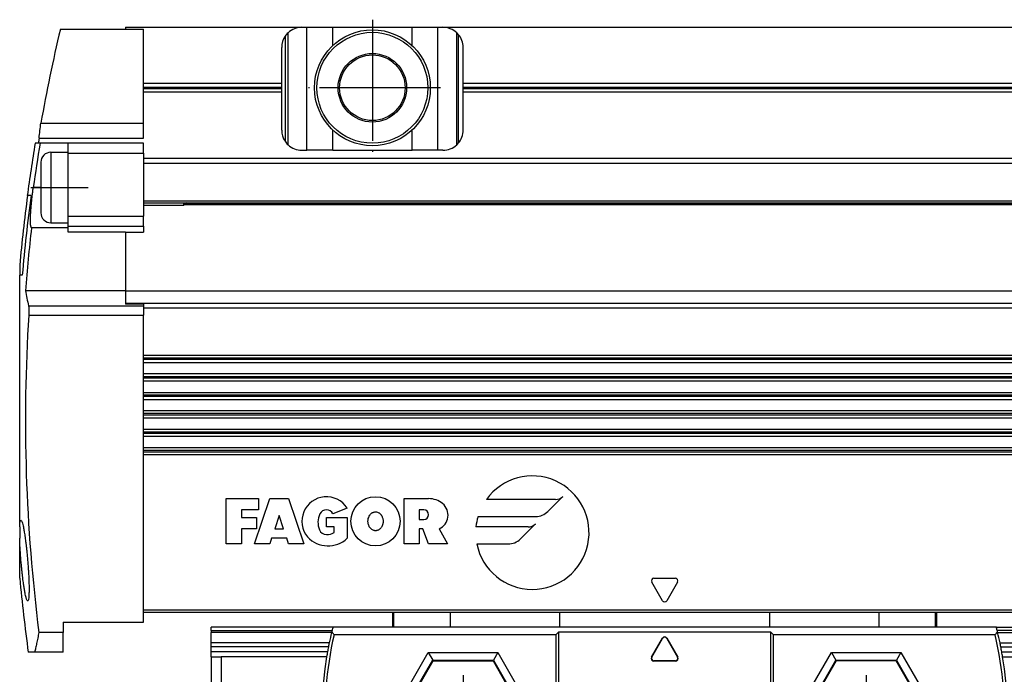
# Model space of a CAD drawing. Header units: millimetres. Extents: x -285 to 970, y -217 to 203.
# Tile 18 of 24: x 446 to 543, y -9 to 56. Entities that reach past the tile are written whole.
import ezdxf

# ---------------------------------------------------------------- set-up
doc = ezdxf.new("R2010")
doc.units = ezdxf.units.MM
doc.linetypes.add('DOT_CENTER', pattern=[14, 12, -1, 0, -1])
doc.layers.add('1', color=7, linetype='Continuous')

# ---------------------------------------------------------------- blocks, each defined once
blk = doc.blocks.new('CABEZA__25', base_point=(464.6, -29.69))
at = {"color": 7, "linetype": 'Continuous'}
for p, q in [((482.6, -2.69), (482.6, -4.19)), ((536.6, -4.19), (536.6, -2.69)), ((464.6, -4.513), (464.6, -4.19)), ((476.68, -4.19), (464.6, -4.19)), ((464.6, -4.513), (464.6, -4.704)), ((464.6, -5.759), (464.6, -4.704)), ((482.6, -4.19), (476.68, -4.19)), ((482.717, -4.19), (482.6, -4.19)), ((488.357, -4.19), (482.717, -4.19)), ((499.198, -4.19), (488.357, -4.19)), ((499.1, -4.64), (498.8, -4.94)), ((499.1, -4.64), (520.1, -4.64)), ((499.1, -25.99), (499.1, -4.64)), ((520.002, -4.19), (499.198, -4.19)), ((530.842, -4.19), (520.002, -4.19)), ((520.4, -4.94), (520.1, -4.64)), ((520.1, -4.64), (520.1, -25.99)), ((536.483, -4.19), (530.842, -4.19)), ((536.6, -4.19), (536.483, -4.19)), ((542.52, -4.19), (536.6, -4.19)), ((542.52, -4.19), (554.6, -4.19)), ((554.6, -4.513), (554.6, -4.19)), ((554.6, -4.513), (554.6, -4.704)), ((554.6, -5.759), (554.6, -4.704)), ((464.6, -6.142), (464.6, -5.759)), ((498.8, -4.94), (476.803, -4.94)), ((498.8, -4.94), (498.8, -25.69)), ((508.294, -7.176), (509.384, -5.288)), ((508.316, -7.163), (509.384, -5.314)), ((509.816, -5.288), (510.906, -7.176)), ((509.816, -5.314), (510.884, -7.163)), ((542.397, -4.94), (520.4, -4.94)), ((520.4, -25.69), (520.4, -4.94)), ((554.6, -6.142), (554.6, -5.759)), ((464.6, -6.636), (464.6, -6.142)), ((464.6, -7.136), (464.6, -6.636)), ((486.15, -6.714), (486.583, -7.464)), ((493.049, -6.714), (492.616, -7.464)), ((526.151, -6.714), (526.584, -7.464)), ((533.05, -6.714), (532.617, -7.464)), ((554.6, -6.636), (554.6, -6.142)), ((554.6, -7.136), (554.6, -6.636)), ((464.6, -7.136), (465.6, -7.136)), ((464.6, -7.136), (464.6, -28.69)), ((465.6, -7.136), (465.6, -28.69)), ((476.057, -7.136), (465.6, -7.136)), ((483.653, -12.69), (486.626, -7.54)), ((486.583, -7.464), (486.626, -7.54)), ((486.626, -7.54), (492.573, -7.54)), ((492.573, -7.54), (492.616, -7.464)), ((492.573, -7.54), (495.546, -12.69)), ((510.69, -7.551), (508.51, -7.551)), ((510.667, -7.538), (508.533, -7.538)), ((526.627, -7.54), (523.654, -12.69)), ((526.584, -7.464), (526.627, -7.54)), ((532.574, -7.54), (526.627, -7.54)), ((532.574, -7.54), (532.617, -7.464)), ((535.547, -12.69), (532.574, -7.54)), ((543.143, -7.136), (553.6, -7.136)), ((553.6, -7.136), (554.6, -7.136)), ((553.6, -7.136), (553.6, -28.69)), ((554.6, -7.136), (554.6, -28.69)), ((482.7, -12.69), (483.566, -12.69)), ((483.566, -12.69), (483.653, -12.69)), ((486.626, -17.84), (483.653, -12.69)), ((495.546, -12.69), (492.573, -17.84)), ((495.633, -12.69), (495.546, -12.69)), ((496.499, -12.69), (495.633, -12.69)), ((522.701, -12.69), (523.567, -12.69)), ((523.567, -12.69), (523.654, -12.69)), ((523.654, -12.69), (526.627, -17.84)), ((532.574, -17.84), (535.547, -12.69)), ((535.634, -12.69), (535.547, -12.69)), ((536.5, -12.69), (535.634, -12.69)), ((486.15, -18.665), (486.583, -17.915)), ((486.583, -17.915), (486.626, -17.84)), ((492.573, -17.84), (486.626, -17.84)), ((492.616, -17.915), (492.573, -17.84)), ((493.049, -18.665), (492.616, -17.915)), ((526.151, -18.665), (526.584, -17.915)), ((526.584, -17.915), (526.627, -17.84)), ((526.627, -17.84), (532.574, -17.84)), ((532.617, -17.915), (532.574, -17.84)), ((533.05, -18.665), (532.617, -17.915)), ((499.1, -25.99), (478.309, -25.99)), ((478.508, -25.69), (498.8, -25.69)), ((498.8, -25.69), (499.1, -25.99)), ((520.1, -25.99), (520.4, -25.69)), ((540.891, -25.99), (520.1, -25.99)), ((540.692, -25.69), (520.4, -25.69)), ((465.1, -29.19), (464.6, -28.69)), ((465.1, -29.19), (465.6, -28.69)), ((465.1, -29.19), (465.6, -29.69)), ((465.6, -28.69), (553.6, -28.69)), ((482.6, -29.19), (536.6, -29.19)), ((482.6, -29.19), (482.6, -29.69)), ((536.6, -29.19), (536.6, -29.69)), ((553.6, -28.69), (554.1, -29.19)), ((554.1, -29.19), (553.6, -29.69)), ((554.6, -28.69), (554.1, -29.19)), ((465.6, -29.69), (482.6, -29.69)), ((536.6, -29.69), (553.6, -29.69))]:
    blk.add_line(p, q, dxfattribs=at)
at = {"color": 3, "linetype": 'Continuous'}
for p, q in [((482.717, -4.19), (482.717, -2.69)), ((488.357, -4.19), (488.357, -2.69)), ((499.198, -4.19), (499.198, -2.69)), ((520.002, -2.69), (520.002, -4.19)), ((530.842, -2.69), (530.842, -4.19)), ((536.483, -4.19), (536.483, -2.69)), ((464.6, -4.513), (476.598, -4.513)), ((476.551, -4.704), (464.6, -4.704)), ((554.6, -4.513), (542.602, -4.513)), ((542.649, -4.704), (554.6, -4.704)), ((476.314, -5.759), (464.6, -5.759)), ((509.384, -5.288), (509.384, -5.314)), ((509.816, -5.288), (509.816, -5.314)), ((542.886, -5.759), (554.6, -5.759)), ((476.236, -6.142), (464.6, -6.142)), ((476.143, -6.636), (464.6, -6.636)), ((482.7, -12.69), (486.15, -6.714)), ((486.15, -6.714), (493.049, -6.714)), ((493.049, -6.714), (496.499, -12.69)), ((522.701, -12.69), (526.151, -6.714)), ((526.151, -6.714), (533.05, -6.714)), ((533.05, -6.714), (536.5, -12.69)), ((542.964, -6.142), (554.6, -6.142)), ((543.057, -6.636), (554.6, -6.636)), ((483.566, -12.69), (486.583, -7.464)), ((486.583, -7.464), (492.616, -7.464)), ((492.616, -7.464), (495.633, -12.69)), ((508.294, -7.176), (508.316, -7.163)), ((508.51, -7.551), (508.533, -7.538)), ((510.667, -7.538), (510.69, -7.551)), ((510.884, -7.163), (510.906, -7.176)), ((523.567, -12.69), (526.584, -7.464)), ((526.584, -7.464), (532.617, -7.464)), ((532.617, -7.464), (535.634, -12.69)), ((486.15, -18.665), (482.7, -12.69)), ((486.583, -17.915), (483.566, -12.69)), ((495.633, -12.69), (492.616, -17.915)), ((496.499, -12.69), (493.049, -18.665)), ((526.151, -18.665), (522.701, -12.69)), ((526.584, -17.915), (523.567, -12.69)), ((535.634, -12.69), (532.617, -17.915)), ((536.5, -12.69), (533.05, -18.665)), ((492.616, -17.915), (486.583, -17.915)), ((532.617, -17.915), (526.584, -17.915)), ((493.049, -18.665), (486.15, -18.665)), ((533.05, -18.665), (526.151, -18.665))]:
    blk.add_line(p, q, dxfattribs=at)
at = {"color": 7, "linetype": 'Continuous'}
for centre, radius in [((489.6, -12.69), 2.75), ((489.6, -12.69), 2.5), ((529.6, -12.69), 2.75), ((529.6, -12.69), 2.5)]:
    blk.add_circle(centre, radius, dxfattribs=at)
for centre, radius, start, end in [((509.6, -12.69), 34, 166.41674, 168.238), ((509.6, -12.69), 34, 166.30433, 166.41674), ((509.6, -12.69), 34, 166.08449, 166.30433), ((509.6, -12.69), 34, 165.52249, 166.08449), ((509.6, -12.69), 34, 13.91551, 14.47751), ((509.6, -12.69), 34, 13.69567, 13.91551), ((509.6, -12.69), 34, 13.58326, 13.69567), ((509.6, -12.69), 34, 11.762, 13.58326), ((509.6, -12.69), 33.7, 166.70468, 202.69072), ((509.6, -12.69), 34, 168.238, 168.89653), ((509.6, -5.413), 0.25, 30, 150), ((509.6, -5.439), 0.25, 30, 150), ((509.6, -12.69), 33.7, 337.30928, 13.29532), ((509.6, -12.69), 34, 11.10347, 11.762), ((509.6, -12.69), 34, 169.74329, 170.59843), ((509.6, -12.69), 34, 168.89653, 169.74329), ((509.6, -12.69), 34, 10.25671, 11.10347), ((509.6, -12.69), 34, 9.40157, 10.25671), ((509.6, -12.69), 34, 170.59843, 203.02772), ((508.51, -7.301), 0.25, 150, 270), ((508.533, -7.288), 0.25, 150, 270), ((510.667, -7.288), 0.25, 270, 30), ((510.69, -7.301), 0.25, 270, 30), ((509.6, -12.69), 34, 336.97228, 9.40157)]:
    blk.add_arc(centre, radius, start, end, dxfattribs=at)
for points, knots in [([(476.803, -4.94), (476.784, -4.915), (476.744, -4.865), (476.685, -4.79), (476.626, -4.715), (476.586, -4.665), (476.567, -4.64)], [0, 0, 0, 0, 0.0954143, 0.19106, 0.2864288, 0.3820222, 0.3820222, 0.3820222, 0.3820222]), ([(542.633, -4.64), (542.614, -4.665), (542.574, -4.715), (542.515, -4.79), (542.456, -4.865), (542.417, -4.915), (542.397, -4.94)], [0, 0, 0, 0, 0.0954825, 0.1909591, 0.2864724, 0.3820222, 0.3820222, 0.3820222, 0.3820222]), ([(478.309, -25.99), (478.326, -25.964), (478.359, -25.914), (478.409, -25.839), (478.458, -25.764), (478.492, -25.715), (478.508, -25.69)], [0, 0, 0, 0, 0.0900935, 0.1799882, 0.2700098, 0.3600539, 0.3600539, 0.3600539, 0.3600539]), ([(540.692, -25.69), (540.708, -25.714), (540.742, -25.764), (540.791, -25.839), (540.841, -25.914), (540.874, -25.965), (540.891, -25.99)], [0, 0, 0, 0, 0.0899107, 0.1800615, 0.2700953, 0.3600539, 0.3600539, 0.3600539, 0.3600539])]:
    blk.add_open_spline(points, degree=3, knots=knots, dxfattribs=at)
at = {"layer": '1', "color": 2, "linetype": 'DOT_CENTER'}
for p, q in [((489.6, -8.94), (489.6, -16.44)), ((529.6, -8.94), (529.6, -16.44)), ((493.35, -12.69), (485.85, -12.69)), ((533.35, -12.69), (525.85, -12.69))]:
    blk.add_line(p, q, dxfattribs=at)
at = {"layer": '1', "color": 30, "linetype": 'Continuous'}
for centre in [(489.6, -12.69), (529.6, -12.69)]:
    blk.add_arc(centre, 3, 175, 95, dxfattribs=at)
blk = doc.blocks.new('REGLA__26', base_point=(445.6, -6.686))
at = {"color": 7, "linetype": 'Continuous'}
for p, q in [((449.635, 55.11), (456.1, 55.11)), ((456.1, 55.31), (473.6, 55.31)), ((456.1, 55.31), (456.1, 55.11)), ((456.1, 55.11), (457.9, 55.11)), ((457.9, 49.752), (457.9, 55.11)), ((473.6, 55.31), (474.1, 55.31)), ((474.1, 55.31), (476.66, 55.31)), ((476.66, 55.31), (484.54, 55.31)), ((484.54, 55.31), (487.1, 55.31)), ((487.1, 55.31), (487.6, 55.31)), ((487.6, 55.31), (573.6, 55.31)), ((488.967, 43.65), (488.967, 54.771)), ((489.125, 54.604), (489.125, 43.816)), ((471.6, 49.752), (471.6, 53.31)), ((489.6, 49.752), (489.6, 53.31)), ((457.9, 49.752), (471.6, 49.752)), ((457.9, 48.869), (457.9, 49.752)), ((471.6, 48.869), (457.9, 48.869)), ((457.9, 45.81), (457.9, 48.869)), ((471.6, 48.869), (471.6, 49.752)), ((471.6, 45.11), (471.6, 48.869)), ((489.6, 49.752), (571.6, 49.752)), ((489.6, 48.869), (489.6, 49.752)), ((571.6, 48.869), (489.6, 48.869)), ((489.6, 45.11), (489.6, 48.869)), ((447.702, 45.81), (457.9, 45.81)), ((457.9, 44.31), (457.9, 45.81)), ((447.526, 44.31), (457.9, 44.31)), ((447.623, 43.81), (447.132, 43.81)), ((450.4, 43.81), (447.623, 43.81)), ((457.9, 43.81), (450.4, 43.81)), ((450.4, 42.914), (450.4, 43.81)), ((457.9, 42.81), (457.9, 43.81)), ((473.6, 43.11), (474.1, 43.11)), ((476.66, 43.11), (474.1, 43.11)), ((476.66, 43.11), (484.54, 43.11)), ((487.1, 43.11), (484.54, 43.11)), ((487.6, 43.11), (487.1, 43.11)), ((448.7, 42.914), (450.4, 42.914)), ((450.4, 42.81), (450.4, 42.914)), ((450.4, 36.56), (450.4, 42.81)), ((457.9, 42.81), (457.9, 42.31)), ((457.9, 42.31), (457.9, 41.81)), ((894.3, 42.31), (457.9, 42.31)), ((447.7, 41.914), (447.7, 39.414)), ((457.9, 41.81), (457.9, 38.108)), ((447.7, 39.414), (447.7, 36.914)), ((446.379, 38.61), (446.354, 38.61)), ((446.722, 38.61), (446.379, 38.61)), ((457.9, 38.108), (457.9, 36.56)), ((457.9, 37.908), (894.3, 37.908)), ((457.9, 37.659), (461.9, 37.659)), ((461.9, 37.659), (461.9, 37.908)), ((462.148, 37.908), (461.9, 37.659)), ((461.972, 37.732), (890.228, 37.732)), ((450.4, 35.914), (450.4, 36.56)), ((457.9, 35.573), (457.9, 36.56)), ((450.4, 35.422), (446.775, 35.422)), ((448.699, 35.914), (450.4, 35.914)), ((450.4, 35.573), (450.4, 35.914)), ((450.4, 35.422), (450.4, 35.573)), ((450.4, 34.995), (450.4, 35.422)), ((457.9, 35.573), (457.9, 34.995)), ((456.1, 34.995), (450.4, 34.995)), ((456.1, 34.995), (457.9, 34.995)), ((456.1, 34.995), (456.1, 29.179)), ((445.6, 31.702), (445.6, 30.71)), ((445.853, 30.71), (445.6, 30.71)), ((445.6, 5.753), (445.6, 30.71)), ((456.1, 29.179), (446.176, 29.179)), ((456.1, 29.179), (456.1, 29.176)), ((456.1, 29.176), (896.1, 29.176)), ((456.1, 29.176), (456.1, 27.953)), ((456.1, 27.953), (456.1, 27.836)), ((457.9, 27.836), (456.1, 27.836)), ((457.9, 27.836), (457.9, 27.689)), ((457.9, 27.689), (457.9, 27.488)), ((457.9, 27.488), (457.9, 26.76)), ((457.9, 22.756), (457.9, 26.76)), ((894.3, 22.756), (457.9, 22.756)), ((457.9, 22.073), (457.9, 22.756)), ((457.9, 22.073), (894.3, 22.073)), ((457.9, 20.923), (457.9, 22.073)), ((894.3, 20.923), (457.9, 20.923)), ((457.9, 20.24), (457.9, 20.923)), ((457.9, 20.24), (894.3, 20.24)), ((457.9, 19.09), (457.9, 20.24)), ((457.9, 19.09), (894.3, 19.09)), ((457.9, 18.407), (457.9, 19.09)), ((457.9, 18.407), (894.3, 18.407)), ((457.9, 17.257), (457.9, 18.407)), ((894.3, 17.257), (457.9, 17.257)), ((457.9, 16.574), (457.9, 17.257)), ((457.9, 16.574), (894.3, 16.574)), ((457.9, 15.424), (457.9, 16.574)), ((894.3, 15.424), (457.9, 15.424)), ((457.9, 14.741), (457.9, 15.424)), ((457.9, 14.741), (894.3, 14.741)), ((457.9, 13.591), (457.9, 14.741)), ((894.3, 13.591), (457.9, 13.591)), ((457.9, 12.908), (457.9, 13.591)), ((894.3, 12.908), (457.9, 12.908)), ((457.9, -2.49), (457.9, 12.908)), ((445.6, 5.753), (445.6, 4.647)), ((445.6, 0.679), (445.6, 4.647)), ((457.9, -3.686), (457.9, -2.49)), ((457.9, -2.69), (894.3, -2.69)), ((449.9, -3.686), (449.9, -4.706)), ((449.9, -3.686), (457.9, -3.686)), ((449.9, -4.706), (447.504, -4.706)), ((449.9, -6.686), (449.9, -4.706)), ((447.087, -6.686), (446.453, -6.686)), ((449.9, -6.686), (447.087, -6.686))]:
    blk.add_line(p, q, dxfattribs=at)
at = {"color": 3, "linetype": 'Continuous'}
for p, q in [((472.233, 43.65), (472.233, 54.771)), ((474.1, 43.11), (474.1, 55.31)), ((476.66, 53.498), (476.66, 55.31)), ((484.54, 53.498), (484.54, 55.31)), ((487.1, 43.11), (487.1, 55.31)), ((471.933, 54.416), (471.933, 44.005)), ((457.9, 49.381), (471.6, 49.381)), ((457.9, 49.24), (471.6, 49.24)), ((489.6, 49.381), (571.6, 49.381)), ((489.6, 49.24), (571.6, 49.24)), ((476.66, 43.11), (476.66, 45.123)), ((484.54, 43.11), (484.54, 45.123)), ((448.7, 42.914), (448.7, 39.414)), ((450.4, 42.81), (457.9, 42.81)), ((894.3, 41.81), (457.9, 41.81)), ((447.7, 39.414), (446.952, 39.414)), ((448.7, 39.414), (448.699, 35.914)), ((457.9, 38.108), (894.3, 38.108)), ((462.079, 37.838), (890.122, 37.838)), ((450.4, 36.56), (457.9, 36.56)), ((450.4, 35.573), (457.9, 35.573)), ((446.481, 27.689), (457.9, 27.689)), ((456.1, 27.953), (896.1, 27.953)), ((457.9, 27.488), (894.3, 27.488)), ((446.498, 26.76), (457.9, 26.76)), ((894.3, 22.485), (457.9, 22.485)), ((894.3, 22.344), (457.9, 22.344)), ((894.3, 20.652), (457.9, 20.652)), ((894.3, 20.511), (457.9, 20.511)), ((894.3, 18.819), (457.9, 18.819)), ((894.3, 18.678), (457.9, 18.678)), ((894.3, 16.986), (457.9, 16.986)), ((894.3, 16.845), (457.9, 16.845)), ((894.3, 15.153), (457.9, 15.153)), ((894.3, 15.012), (457.9, 15.012)), ((894.3, 13.32), (457.9, 13.32)), ((894.3, 13.179), (457.9, 13.179)), ((466.1, 8.56), (469.288, 8.56)), ((466.1, 4.06), (466.1, 8.56)), ((468.913, 4.06), (470.413, 8.56)), ((469.288, 8.56), (469.288, 7.435)), ((470.413, 8.56), (472.288, 8.56)), ((472.288, 8.56), (473.788, 4.06)), ((483.741, 4.06), (483.741, 8.56)), ((483.741, 8.56), (486.178, 8.56)), ((498.772, 8.476), (491.913, 8.476)), ((498.01, 7.283), (499.508, 8.781)), ((467.6, 7.435), (467.6, 6.685)), ((469.288, 7.435), (467.6, 7.435)), ((471.35, 6.873), (470.913, 5.56)), ((471.788, 5.56), (471.35, 6.873)), ((478.091, 7.623), (476.69, 7.06)), ((485.71, 7.435), (485.241, 7.435)), ((485.241, 7.435), (485.241, 6.498)), ((467.6, 6.685), (469.1, 6.685)), ((469.1, 6.685), (469.1, 5.56)), ((476.041, 6.685), (478.103, 6.685)), ((476.041, 5.748), (476.041, 6.685)), ((478.103, 6.685), (478.103, 4.623)), ((485.241, 6.498), (485.71, 6.498)), ((491.084, 6.788), (496.817, 6.788)), ((495.282, 4.555), (496.78, 6.053)), ((467.6, 5.56), (467.6, 4.06)), ((469.1, 5.56), (467.6, 5.56)), ((470.913, 5.56), (471.788, 5.56)), ((476.791, 5.748), (476.041, 5.748)), ((476.791, 5.185), (476.791, 5.748)), ((485.616, 5.56), (485.241, 5.56)), ((485.241, 5.56), (485.241, 4.06)), ((486.178, 4.06), (485.616, 5.56)), ((487.218, 5.56), (488.052, 4.06)), ((496.044, 5.748), (490.879, 5.748)), ((467.6, 4.06), (466.1, 4.06)), ((470.413, 4.06), (468.913, 4.06)), ((470.6, 4.623), (470.413, 4.06)), ((472.1, 4.623), (470.6, 4.623)), ((472.288, 4.06), (472.1, 4.623)), ((473.788, 4.06), (472.288, 4.06)), ((485.241, 4.06), (483.741, 4.06)), ((488.052, 4.06), (486.178, 4.06)), ((490.964, 4.061), (494.089, 4.061)), ((509.384, -1.564), (508.316, 0.284)), ((508.533, 0.659), (510.667, 0.659)), ((510.884, 0.284), (509.816, -1.564)), ((894.3, -2.49), (457.9, -2.49))]:
    blk.add_line(p, q, dxfattribs=at)
at = {"color": 7, "linetype": 'Continuous'}
for radius in [5.75, 5.5, 3.4, 3.25]:
    blk.add_circle((480.6, 49.31), radius, dxfattribs=at)
at = {"color": 3, "linetype": 'Continuous'}
blk.add_circle((480.912, 6.31), 2.438, dxfattribs=at)
at = {"color": 7, "linetype": 'Continuous'}
for centre, radius, start, end in [((612.87, 16.329), 167.778, 166.63549, 169.8795), ((473.6, 53.31), 2, 133.10467, 146.44269), ((473.6, 53.31), 2, 90, 133.10467), ((487.6, 53.31), 2, 46.89533, 90), ((487.6, 53.31), 2, 40.31491, 46.89533), ((473.6, 53.31), 2, 146.44269, 180), ((487.6, 53.31), 2, 0, 40.31491), ((473.6, 45.11), 2, 180, 213.55731), ((487.6, 45.11), 2, 319.68509, 0), ((612.87, 16.329), 167.695, 170.39458, 170.56803), ((473.6, 45.11), 2, 213.55731, 226.89533), ((612.87, 16.329), 168, 170.58534, 172.3784), ((612.87, 16.329), 167.516, 170.55788, 172.07883), ((473.6, 45.11), 2, 226.89533, 270), ((487.6, 45.11), 2, 270, 313.10467), ((487.6, 45.11), 2, 313.10467, 319.68509), ((448.7, 41.914), 1, 89.99612, 179.99612), ((612.87, 16.329), 167.974, 172.37724, 174.74896), ((612.87, 16.329), 167.635, 172.3617, 175.07839), ((448.7, 36.914), 1, 179.99612, 269.99612), ((612.87, 16.329), 167.188, 173.44246, 175.59183), ((469.889, 33.256), 24.061, 189.75652, 193.37763), ((612.87, 16.329), 166.698, 176.41224, 187.24919), ((612.87, 16.329), 168, 185.34496, 187.87388)]:
    blk.add_arc(centre, radius, start, end, dxfattribs=at)
at = {"color": 3, "linetype": 'Continuous'}
for centre, radius, start, end in [((496.475, 5.185), 5.625, 191.53696, 144.19701), ((476.038, 6.31), 2.437, 32.57897, 219.59774), ((486.178, 6.362), 2.199, 50.76131, 90), ((486.634, 6.919), 1.479, 293.27667, 50.76131), ((498.772, 9.516), 1.041, 270, 315), ((477.166, 6.217), 1.969, 154.62307, 202.61986), ((476.038, 6.685), 0.752, 29.919, 150.081), ((485.71, 6.967), 0.469, 270, 90), ((496.817, 8.476), 1.687, 270, 315), ((496.475, 5.185), 5.625, 163.44115, 174.26083), ((496.044, 6.788), 1.041, 270, 315), ((476.041, 5.748), 0.75, 202.61986, 270), ((476.041, 6.592), 1.594, 270, 298.07249), ((476.198, 6.667), 2.794, 223.12896, 312.98327), ((494.089, 5.748), 1.687, 270, 315), ((508.533, 0.409), 0.25, 90, 210), ((510.667, 0.409), 0.25, 330, 90), ((509.6, -1.44), 0.25, 210, 330)]:
    blk.add_arc(centre, radius, start, end, dxfattribs=at)
at = {"color": 7, "linetype": 'Continuous'}
for points, knots in [([(447.526, 44.31), (447.554, 44.561), (447.609, 45.061), (447.671, 45.561), (447.702, 45.81)], [0, 0, 0, 0, 0.754936, 1.510269, 1.510269, 1.510269, 1.510269]), ([(446.775, 35.422), (446.767, 35.43), (446.743, 35.453), (446.719, 35.522), (446.694, 35.637), (446.675, 35.835), (446.666, 36.098), (446.67, 36.393), (446.682, 36.747), (446.706, 37.143), (446.74, 37.565), (446.772, 37.915), (446.805, 38.231), (446.842, 38.565), (446.891, 38.968), (446.931, 39.258), (446.952, 39.414)], [0, 0, 0, 0, 0.034385, 0.099339, 0.212235, 0.390546, 0.692535, 1.003389, 1.27508, 1.754131, 2.192989, 2.547237, 2.808175, 3.146146, 3.554288, 4.02577, 4.02577, 4.02577, 4.02577]), ([(446.481, 27.689), (446.486, 27.665), (446.495, 27.615), (446.503, 27.536), (446.51, 27.439), (446.513, 27.323), (446.514, 27.189), (446.512, 27.052), (446.506, 26.907), (446.501, 26.81), (446.498, 26.76)], [0, 0, 0, 0, 0.0759304, 0.1506608, 0.2378916, 0.369366, 0.4986847, 0.6376365, 0.7828205, 0.931409, 0.931409, 0.931409, 0.931409]), ([(445.6, 5.753), (445.604, 5.837), (445.611, 6.002), (445.642, 6.2), (445.659, 6.354), (445.709, 6.395), (445.726, 6.408)], [0, 0, 0, 0, 0.2516218, 0.4903588, 0.6203553, 0.681131, 0.681131, 0.681131, 0.681131]), ([(445.726, 6.408), (445.744, 6.395), (445.801, 6.354), (445.845, 6.199), (445.909, 5.997), (445.974, 5.695), (446.045, 5.315), (446.12, 4.835), (446.176, 4.42), (446.221, 4.066), (446.256, 3.768), (446.297, 3.386), (446.343, 2.928), (446.388, 2.421), (446.428, 1.913), (446.46, 1.453), (446.482, 1.069), (446.497, 0.769), (446.512, 0.416), (446.525, 0.002), (446.531, -0.477), (446.523, -0.859), (446.51, -1.167), (446.479, -1.375), (446.462, -1.535), (446.41, -1.579), (446.393, -1.592)], [0, 0, 0, 0, 0.066861, 0.206338, 0.455854, 0.715617, 1.128407, 1.61707, 2.171838, 2.384459, 2.687635, 3.074136, 3.536756, 4.068325, 4.60151, 5.06481, 5.451296, 5.754008, 5.965956, 6.513518, 6.995227, 7.401797, 7.66326, 7.913385, 8.049373, 8.11238, 8.11238, 8.11238, 8.11238]), ([(446.393, -1.592), (446.374, -1.579), (446.317, -1.537), (446.287, -1.428), (446.242, -1.297), (446.199, -1.128), (446.14, -0.863), (446.077, -0.516), (446.015, -0.127), (445.965, 0.221), (445.928, 0.505), (445.895, 0.769), (445.86, 1.068), (445.819, 1.452), (445.773, 1.911), (445.73, 2.395), (445.694, 2.856), (445.667, 3.245), (445.647, 3.581), (445.629, 3.908), (445.612, 4.262), (445.604, 4.515), (445.6, 4.647)], [0, 0, 0, 0, 0.067909, 0.209899, 0.320412, 0.488864, 0.72868, 1.136777, 1.545763, 1.911801, 2.190869, 2.404395, 2.708644, 3.096336, 3.56022, 4.093077, 4.55553, 4.947714, 5.261, 5.567135, 5.928516, 6.325599, 6.325599, 6.325599, 6.325599]), ([(447.504, -4.706), (447.465, -4.895), (447.391, -5.259), (447.283, -5.777), (447.183, -6.249), (447.118, -6.545), (447.087, -6.686)], [0, 0, 0, 0, 0.5769, 1.114616, 1.588455, 2.023333, 2.023333, 2.023333, 2.023333])]:
    blk.add_open_spline(points, degree=3, knots=knots, dxfattribs=at)
at = {"color": 3, "linetype": 'Continuous'}
blk.add_open_spline([(480.912, 7.248), (480.901, 7.248), (480.876, 7.247), (480.81, 7.241), (480.723, 7.221), (480.631, 7.182), (480.556, 7.137), (480.485, 7.084), (480.407, 7.008), (480.311, 6.882), (480.222, 6.703), (480.18, 6.532), (480.165, 6.402), (480.161, 6.31), (480.166, 6.196), (480.187, 6.056), (480.229, 5.913), (480.288, 5.785), (480.346, 5.694), (480.421, 5.597), (480.527, 5.497), (480.669, 5.417), (480.8, 5.38), (480.912, 5.37), (481.025, 5.38), (481.147, 5.415), (481.264, 5.477), (481.359, 5.554), (481.439, 5.639), (481.506, 5.732), (481.562, 5.837), (481.6, 5.931), (481.623, 6.007), (481.637, 6.068), (481.65, 6.132), (481.66, 6.216), (481.664, 6.326), (481.656, 6.457), (481.631, 6.592), (481.591, 6.715), (481.547, 6.813), (481.507, 6.884), (481.455, 6.96), (481.39, 7.038), (481.307, 7.11), (481.214, 7.172), (481.098, 7.225), (480.993, 7.245), (480.93, 7.248), (480.918, 7.248), (480.912, 7.248)], degree=3, knots=[0, 0, 0, 0, 0.034211, 0.075166, 0.197483, 0.299555, 0.376453, 0.456451, 0.566203, 0.70371, 0.928832, 1.160689, 1.227212, 1.320584, 1.436324, 1.571014, 1.742439, 1.883698, 1.992692, 2.064649, 2.249404, 2.426576, 2.547482, 2.655496, 2.763983, 2.88451, 3.034686, 3.159204, 3.248528, 3.382169, 3.50228, 3.605308, 3.686173, 3.738749, 3.795158, 3.881589, 3.992852, 4.124776, 4.274569, 4.403745, 4.511029, 4.594231, 4.650023, 4.787758, 4.897342, 4.97699, 5.124225, 5.276879, 5.294496, 5.312077, 5.312077, 5.312077, 5.312077], dxfattribs=at)
at = {"layer": '1', "color": 2, "linetype": 'DOT_CENTER'}
for p, q in [((480.6, 56.06), (480.6, 42.56)), ((487.35, 49.31), (473.85, 49.31)), ((446.7, 39.414), (452.4, 39.414))]:
    blk.add_line(p, q, dxfattribs=at)
blk = doc.blocks.new('Regla_G2_cm340-T__27', base_point=(445.6, -29.69))
for name, p in [('REGLA__26', (445.6, -6.686)), ('CABEZA__25', (464.6, -29.69))]:
    blk.add_blockref(name, p)
blk = doc.blocks.new('A1', base_point=(626, 12.474))
blk.add_blockref('Regla_G2_cm340-T__27', (445.6, -29.69))

msp = doc.modelspace()

# ---------------------------------------------------------------- block references
msp.add_blockref('A1', (626, 12.474))

doc.saveas('drawing.dxf')
